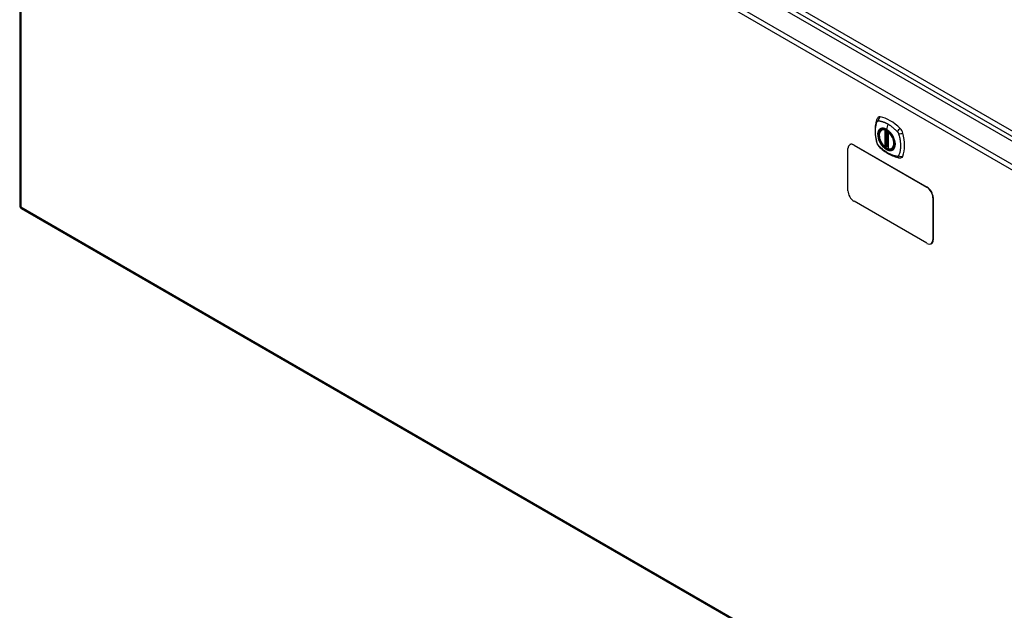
# Model space of a CAD drawing. Header units: inches. Extents: x 16 to 384, y 34 to 179.
# Tile 10 of 12: x 327 to 355, y 145 to 162. Entities that reach past the tile are written whole.
import ezdxf

# ---------------------------------------------------------------- set-up
doc = ezdxf.new("R2010")
doc.units = ezdxf.units.IN
doc.header["$MEASUREMENT"] = 0
doc.layers.add('Visible Edges(ANSI)', color=7, linetype='Continuous', lineweight=25)
doc.layers.add('Visible Tangent Edges(ANSI)', color=7, linetype='Continuous', lineweight=25)

msp = doc.modelspace()

# ---------------------------------------------------------------- linework, layer by layer
at = {"layer": 'Visible Edges(ANSI)'}
for p, q in [((327.516, 174.651), (378.148, 145.418)), ((326.827, 174.229), (326.827, 156.495)), ((351.907, 158.699), (351.917, 158.705)), ((352.101, 158.638), (352.101, 158.16)), ((350.986, 158.27), (350.982, 158.268)), ((351.107, 158.256), (353.228, 157.031)), ((351.111, 158.258), (353.233, 157.033)), ((352.033, 158.216), (352.019, 158.208)), ((352.047, 158.213), (352.045, 158.215)), ((352.101, 158.236), (352.061, 158.212)), ((350.93, 156.929), (350.93, 158.153)), ((352.22, 158.157), (352.23, 158.163)), ((353.228, 155.398), (351.107, 156.623)), ((353.405, 156.725), (353.405, 155.5)), ((353.409, 156.727), (353.409, 155.502)), ((326.876, 156.409), (377.509, 127.177)), ((353.358, 155.388), (353.353, 155.385))]:
    msp.add_line(p, q, dxfattribs=at)
at = {"layer": 'Visible Edges(ANSI)', "flags": 128}
for points in [[(351.811, 159.065), (351.798, 159.051), (351.787, 159.037), (351.779, 159.022), (351.773, 159.008)], [(351.773, 159.008), (351.765, 158.987), (351.759, 158.967), (351.753, 158.949), (351.749, 158.93), (351.744, 158.912), (351.74, 158.892), (351.733, 158.852), (351.727, 158.811), (351.723, 158.77), (351.721, 158.728), (351.72, 158.685), (351.721, 158.641), (351.723, 158.597), (351.727, 158.553), (351.733, 158.508), (351.739, 158.463), (351.748, 158.417), (351.758, 158.371), (351.763, 158.348), (351.766, 158.337), (351.77, 158.323)], [(352.005, 158.209), (351.991, 158.221), (351.978, 158.235), (351.964, 158.249), (351.951, 158.264), (351.939, 158.28), (351.927, 158.296), (351.916, 158.313), (351.905, 158.33), (351.895, 158.348), (351.886, 158.366), (351.877, 158.384), (351.869, 158.403), (351.862, 158.422), (351.856, 158.44), (351.851, 158.459), (351.846, 158.477), (351.843, 158.496), (351.84, 158.514), (351.839, 158.531), (351.838, 158.549), (351.839, 158.565), (351.84, 158.581), (351.842, 158.597), (351.846, 158.612), (351.85, 158.626), (351.855, 158.64), (351.861, 158.652), (351.869, 158.664), (351.877, 158.674), (351.886, 158.684), (351.896, 158.692), (351.907, 158.699)], [(352.159, 158.619), (352.178, 158.597), (352.196, 158.573), (352.213, 158.548), (352.228, 158.523), (352.242, 158.497), (352.255, 158.47), (352.267, 158.443), (352.277, 158.416)], [(351.77, 158.323), (351.774, 158.309), (351.779, 158.296), (351.785, 158.283), (351.792, 158.271), (351.799, 158.259), (351.807, 158.248), (351.816, 158.237), (351.825, 158.226)], [(351.825, 158.226), (351.835, 158.216), (351.844, 158.207), (351.862, 158.191), (351.896, 158.16), (351.931, 158.13), (351.967, 158.101), (352.003, 158.074), (352.04, 158.049), (352.077, 158.025), (352.114, 158.002), (352.152, 157.981), (352.19, 157.962), (352.228, 157.945), (352.266, 157.93), (352.304, 157.916), (352.342, 157.904), (352.38, 157.894), (352.399, 157.89), (352.41, 157.888), (352.421, 157.886)], [(352.045, 158.215), (352.043, 158.216), (352.039, 158.217), (352.036, 158.217), (352.033, 158.216)], [(352.22, 158.157), (352.208, 158.151), (352.195, 158.146), (352.182, 158.143), (352.168, 158.141), (352.154, 158.141), (352.14, 158.142), (352.125, 158.145), (352.11, 158.149)], [(352.421, 157.886), (352.436, 157.885), (352.453, 157.885), (352.47, 157.887), (352.488, 157.891)]]:
    msp.add_lwpolyline(points, dxfattribs=at)
at = {"layer": 'Visible Edges(ANSI)'}
for centre, radius, start, end in [((352.113, 158.638), 0.0118, 137.3656, 180), ((352.013, 158.218), 0.0118, 229.389, 300), ((352.055, 158.222), 0.0118, 232.1717, 300), ((352.113, 158.16), 0.0118, 180, 253.4446), ((326.926, 156.495), 0.099, 180, 240)]:
    msp.add_arc(centre, radius, start, end, dxfattribs=at)
for centre, major_axis, start_param, end_param in [((351.91, 158.919), (-0.089, 0.153), 5.825423, 6.408181), ((352.161, 157.922), (-0.64, 1.108), 5.170151, 5.825423), ((352.056, 158.424), (0.157, -0.273), 2.363977, 7.060801), ((352.412, 158.629), (0.089, -0.153), 1.113034, 2.028558), ((351.674, 158.765), (-0.64, 1.108), 3.599355, 4.254627), ((351.107, 158.051), (-0.125, 0.217), 5.497787, 7.068583), ((351.111, 158.054), (-0.125, 0.217), 5.497787, 6.283185), ((352.412, 158.05), (0.089, -0.153), 6.158189, 6.740947), ((353.228, 156.827), (0.125, -0.217), 0.785398, 2.356194), ((353.233, 156.829), (-0.125, 0.217), 3.926991, 5.497787), ((351.107, 156.827), (-0.125, 0.217), 0.785398, 2.356194), ((353.228, 155.602), (0.125, -0.217), 5.497787, 7.068583), ((353.233, 155.604), (0.125, -0.217), 0, 0.785398)]:
    msp.add_ellipse(centre, major_axis=major_axis, ratio=0.57735, start_param=start_param, end_param=end_param, dxfattribs=at)
msp.add_ellipse((352.052, 158.422), major_axis=(-0.16, 0.277), ratio=0.57735, dxfattribs=at)
at = {"layer": 'Visible Tangent Edges(ANSI)'}
for p, q in [((327.648, 174.873), (377.877, 145.873)), ((327.578, 174.752), (378.349, 145.439)), ((326.926, 174.31), (377.558, 145.077)), ((377.488, 144.956), (326.856, 174.189)), ((326.856, 174.189), (326.856, 156.455)), ((352.095, 158.868), (352.051, 158.713)), ((352.004, 158.691), (352.004, 158.213)), ((352.021, 158.691), (352.028, 158.695)), ((352.021, 158.213), (352.021, 158.691)), ((352.033, 158.693), (352.033, 158.22)), ((352.048, 158.22), (352.048, 158.685)), ((352.063, 158.218), (352.063, 158.677)), ((352.105, 158.155), (352.105, 158.633)), ((351.107, 158.256), (351.111, 158.258)), ((352.033, 158.22), (352.021, 158.213)), ((352.101, 158.24), (352.063, 158.218)), ((353.233, 157.033), (353.228, 157.031)), ((326.856, 156.455), (377.488, 127.222)), ((353.405, 156.725), (353.409, 156.727)), ((353.409, 155.502), (353.405, 155.5))]:
    msp.add_line(p, q, dxfattribs=at)
at = {"layer": 'Visible Tangent Edges(ANSI)', "flags": 128}
for points in [[(351.783, 158.308), (351.774, 158.341), (351.766, 158.371), (351.759, 158.401), (351.753, 158.43), (351.748, 158.459), (351.743, 158.488), (351.739, 158.517), (351.736, 158.546), (351.733, 158.574), (351.732, 158.602), (351.73, 158.63), (351.73, 158.657), (351.73, 158.684), (351.732, 158.71), (351.733, 158.736), (351.736, 158.761), (351.739, 158.786), (351.743, 158.81), (351.748, 158.833), (351.753, 158.856), (351.759, 158.878), (351.766, 158.9), (351.774, 158.921), (351.783, 158.943)], [(351.783, 158.943), (351.784, 158.944), (351.784, 158.944), (351.785, 158.945), (351.785, 158.946), (351.786, 158.947), (351.786, 158.948), (351.787, 158.948), (351.787, 158.949), (351.788, 158.95), (351.789, 158.951), (351.789, 158.951), (351.79, 158.952), (351.79, 158.953), (351.791, 158.953), (351.792, 158.954), (351.792, 158.955), (351.793, 158.955), (351.794, 158.956), (351.795, 158.956), (351.795, 158.957), (351.796, 158.957), (351.797, 158.958), (351.798, 158.958), (351.798, 158.959)], [(351.798, 158.959), (351.799, 158.959), (351.8, 158.96), (351.801, 158.96), (351.801, 158.96), (351.802, 158.961), (351.803, 158.961), (351.804, 158.961), (351.805, 158.962), (351.806, 158.962), (351.806, 158.962), (351.807, 158.962), (351.808, 158.963), (351.809, 158.963), (351.81, 158.963), (351.811, 158.963), (351.812, 158.963), (351.813, 158.963), (351.814, 158.964), (351.815, 158.964), (351.816, 158.964), (351.817, 158.964), (351.818, 158.964), (351.819, 158.964), (351.819, 158.964)], [(351.819, 158.964), (351.832, 158.963), (351.843, 158.961), (351.854, 158.959), (351.865, 158.957), (351.876, 158.955), (351.888, 158.952), (351.899, 158.95), (351.91, 158.947), (351.922, 158.943), (351.933, 158.94), (351.944, 158.936), (351.956, 158.933), (351.967, 158.928), (351.979, 158.924), (351.99, 158.92), (352.002, 158.915), (352.014, 158.91), (352.025, 158.905), (352.037, 158.899), (352.049, 158.893), (352.06, 158.887), (352.072, 158.881), (352.084, 158.875), (352.095, 158.868)], [(352.051, 158.713), (352.044, 158.717), (352.037, 158.72), (352.03, 158.724), (352.022, 158.727), (352.015, 158.73), (352.008, 158.733), (352.001, 158.736), (351.994, 158.738), (351.987, 158.74), (351.98, 158.742), (351.973, 158.743), (351.966, 158.745), (351.959, 158.746), (351.952, 158.746), (351.946, 158.747), (351.939, 158.747), (351.933, 158.747), (351.926, 158.746), (351.92, 158.746), (351.914, 158.745), (351.908, 158.743), (351.902, 158.742), (351.896, 158.74), (351.89, 158.738)], [(352.095, 158.868), (352.107, 158.861), (352.119, 158.854), (352.13, 158.847), (352.142, 158.84), (352.154, 158.832), (352.165, 158.824), (352.177, 158.816), (352.188, 158.807), (352.2, 158.799), (352.211, 158.79), (352.223, 158.781), (352.234, 158.772), (352.245, 158.763), (352.257, 158.753), (352.268, 158.743), (352.279, 158.734), (352.29, 158.724), (352.301, 158.713), (352.313, 158.703), (352.324, 158.693), (352.335, 158.682), (352.345, 158.671), (352.356, 158.661), (352.369, 158.646)], [(351.857, 158.719), (351.848, 158.711), (351.84, 158.702), (351.832, 158.692), (351.825, 158.681), (351.819, 158.669), (351.814, 158.657), (351.809, 158.644), (351.806, 158.63), (351.803, 158.615), (351.801, 158.599), (351.8, 158.583), (351.799, 158.567), (351.8, 158.55), (351.801, 158.532), (351.803, 158.514), (351.806, 158.496), (351.81, 158.478), (351.814, 158.459), (351.819, 158.44), (351.825, 158.422), (351.832, 158.403), (351.84, 158.384), (351.848, 158.366), (351.857, 158.347)], [(352.277, 158.416), (352.294, 158.347), (352.301, 158.282), (352.296, 158.223), (352.28, 158.174), (352.253, 158.136), (352.217, 158.111), (352.174, 158.1), (352.125, 158.104), (352.072, 158.123), (352.019, 158.156), (351.967, 158.2), (351.919, 158.255), (351.877, 158.317), (351.843, 158.384), (351.819, 158.453), (351.806, 158.521), (351.803, 158.584), (351.813, 158.64), (351.833, 158.685), (351.863, 158.718), (351.902, 158.738), (351.948, 158.743), (351.999, 158.733), (352.052, 158.709)], [(351.89, 158.738), (351.889, 158.738), (351.887, 158.737), (351.886, 158.736), (351.884, 158.736), (351.883, 158.735), (351.881, 158.734), (351.88, 158.734), (351.878, 158.733), (351.877, 158.732), (351.876, 158.731), (351.874, 158.731), (351.873, 158.73), (351.871, 158.729), (351.87, 158.728), (351.869, 158.727), (351.867, 158.726), (351.866, 158.726), (351.865, 158.725), (351.863, 158.724), (351.862, 158.723), (351.861, 158.722), (351.86, 158.721), (351.858, 158.72), (351.857, 158.719)], [(352.212, 158.552), (352.206, 158.561), (352.201, 158.569), (352.195, 158.578), (352.189, 158.586), (352.183, 158.594), (352.176, 158.602), (352.17, 158.61), (352.164, 158.617), (352.157, 158.625), (352.15, 158.632), (352.144, 158.639), (352.137, 158.646), (352.13, 158.652), (352.123, 158.659), (352.116, 158.665), (352.109, 158.671), (352.102, 158.677), (352.095, 158.683), (352.088, 158.689), (352.08, 158.694), (352.073, 158.699), (352.066, 158.704), (352.059, 158.708), (352.051, 158.713)], [(352.052, 158.709), (352.057, 158.706), (352.061, 158.703), (352.066, 158.701), (352.07, 158.698), (352.075, 158.694), (352.08, 158.691), (352.084, 158.688), (352.089, 158.685), (352.093, 158.681), (352.098, 158.677), (352.102, 158.674), (352.107, 158.67), (352.111, 158.666), (352.116, 158.662), (352.12, 158.658), (352.125, 158.654), (352.129, 158.65), (352.134, 158.646), (352.138, 158.642), (352.142, 158.637), (352.147, 158.633), (352.151, 158.628), (352.155, 158.624), (352.159, 158.619)], [(352.245, 158.495), (352.244, 158.497), (352.243, 158.5), (352.242, 158.502), (352.24, 158.504), (352.239, 158.507), (352.238, 158.509), (352.236, 158.512), (352.235, 158.514), (352.234, 158.517), (352.232, 158.519), (352.231, 158.521), (352.229, 158.524), (352.228, 158.526), (352.227, 158.529), (352.225, 158.531), (352.224, 158.533), (352.222, 158.536), (352.221, 158.538), (352.22, 158.541), (352.218, 158.543), (352.217, 158.545), (352.215, 158.548), (352.214, 158.55), (352.212, 158.552)], [(352.245, 158.123), (352.254, 158.131), (352.263, 158.14), (352.27, 158.15), (352.277, 158.161), (352.283, 158.173), (352.289, 158.185), (352.293, 158.199), (352.297, 158.213), (352.3, 158.227), (352.302, 158.243), (352.303, 158.259), (352.304, 158.275), (352.303, 158.293), (352.302, 158.31), (352.3, 158.328), (352.297, 158.346), (352.293, 158.364), (352.289, 158.383), (352.283, 158.402), (352.277, 158.42), (352.27, 158.439), (352.263, 158.458), (352.254, 158.476), (352.245, 158.495)], [(352.369, 158.646), (352.371, 158.644), (352.373, 158.642), (352.375, 158.64), (352.377, 158.637), (352.379, 158.635), (352.38, 158.632), (352.382, 158.63), (352.384, 158.627), (352.386, 158.625), (352.387, 158.622), (352.389, 158.62), (352.39, 158.617), (352.392, 158.614), (352.393, 158.612), (352.395, 158.609), (352.396, 158.606), (352.398, 158.603), (352.399, 158.601), (352.4, 158.598), (352.401, 158.595), (352.402, 158.592), (352.403, 158.589), (352.404, 158.586), (352.405, 158.584)], [(352.405, 158.584), (352.415, 158.551), (352.423, 158.521), (352.43, 158.491), (352.436, 158.462), (352.442, 158.433), (352.447, 158.404), (352.451, 158.375), (352.454, 158.346), (352.457, 158.318), (352.459, 158.29), (352.46, 158.263), (352.461, 158.235), (352.46, 158.209), (352.459, 158.182), (352.457, 158.157), (352.454, 158.131), (352.451, 158.107), (352.446, 158.083), (352.442, 158.059), (352.436, 158.036), (352.43, 158.014), (352.423, 157.992), (352.415, 157.971), (352.405, 157.949)], [(351.819, 158.245), (351.818, 158.248), (351.816, 158.25), (351.814, 158.252), (351.812, 158.255), (351.81, 158.257), (351.808, 158.259), (351.807, 158.262), (351.805, 158.265), (351.803, 158.267), (351.801, 158.27), (351.8, 158.272), (351.798, 158.275), (351.797, 158.278), (351.795, 158.28), (351.794, 158.283), (351.792, 158.286), (351.791, 158.289), (351.79, 158.291), (351.789, 158.294), (351.787, 158.297), (351.786, 158.3), (351.785, 158.303), (351.784, 158.305), (351.783, 158.308)], [(352.369, 157.928), (352.345, 157.931), (352.324, 157.935), (352.301, 157.94), (352.279, 157.946), (352.257, 157.952), (352.234, 157.96), (352.211, 157.968), (352.188, 157.978), (352.165, 157.988), (352.142, 157.999), (352.119, 158.012), (352.095, 158.025), (352.072, 158.039), (352.049, 158.053), (352.025, 158.069), (352.002, 158.085), (351.979, 158.102), (351.956, 158.12), (351.933, 158.139), (351.91, 158.159), (351.888, 158.179), (351.865, 158.199), (351.843, 158.22), (351.819, 158.245)], [(351.857, 158.347), (351.858, 158.345), (351.86, 158.342), (351.861, 158.34), (351.862, 158.337), (351.863, 158.335), (351.865, 158.333), (351.866, 158.33), (351.867, 158.328), (351.869, 158.325), (351.87, 158.323), (351.871, 158.32), (351.873, 158.318), (351.874, 158.316), (351.876, 158.313), (351.877, 158.311), (351.878, 158.308), (351.88, 158.306), (351.881, 158.304), (351.883, 158.301), (351.884, 158.299), (351.886, 158.297), (351.887, 158.294), (351.889, 158.292), (351.89, 158.29)], [(351.89, 158.29), (351.902, 158.273), (351.914, 158.256), (351.926, 158.24), (351.939, 158.225), (351.952, 158.21), (351.966, 158.196), (351.98, 158.183), (351.994, 158.171), (352.008, 158.159), (352.022, 158.148), (352.037, 158.139), (352.052, 158.13), (352.066, 158.122), (352.081, 158.115), (352.095, 158.109), (352.109, 158.104), (352.123, 158.1), (352.137, 158.098), (352.151, 158.096), (352.164, 158.095), (352.177, 158.096), (352.189, 158.097), (352.201, 158.1), (352.212, 158.104)], [(352.033, 158.22), (352.033, 158.22), (352.033, 158.219), (352.033, 158.219), (352.033, 158.219), (352.033, 158.219), (352.033, 158.219), (352.033, 158.219), (352.033, 158.219), (352.033, 158.219), (352.033, 158.219), (352.033, 158.219), (352.032, 158.219), (352.032, 158.219), (352.032, 158.219), (352.032, 158.219), (352.032, 158.218), (352.032, 158.218), (352.032, 158.218), (352.032, 158.218), (352.032, 158.218), (352.032, 158.218), (352.032, 158.218), (352.032, 158.218), (352.032, 158.218)], [(352.032, 158.218), (352.032, 158.218), (352.032, 158.218), (352.032, 158.217), (352.032, 158.217), (352.032, 158.217), (352.032, 158.217), (352.032, 158.217), (352.032, 158.217), (352.032, 158.216), (352.032, 158.216), (352.032, 158.216), (352.032, 158.216), (352.032, 158.216), (352.032, 158.216), (352.032, 158.216), (352.032, 158.216), (352.032, 158.216), (352.032, 158.216), (352.032, 158.216), (352.032, 158.216), (352.032, 158.216), (352.032, 158.216), (352.032, 158.216), (352.032, 158.216)], [(352.032, 158.216), (352.032, 158.216), (352.032, 158.216), (352.032, 158.216), (352.032, 158.216), (352.032, 158.216), (352.032, 158.216), (352.032, 158.216), (352.032, 158.216), (352.032, 158.216), (352.032, 158.216), (352.032, 158.216), (352.032, 158.216), (352.033, 158.216), (352.033, 158.216), (352.033, 158.216), (352.033, 158.216), (352.033, 158.216), (352.033, 158.216), (352.033, 158.216), (352.033, 158.216), (352.033, 158.216), (352.033, 158.216), (352.033, 158.216), (352.033, 158.216)], [(352.045, 158.215), (352.046, 158.215), (352.046, 158.215), (352.046, 158.215), (352.046, 158.215), (352.046, 158.214), (352.046, 158.214), (352.046, 158.214), (352.046, 158.214), (352.046, 158.214), (352.046, 158.214), (352.046, 158.214), (352.046, 158.214), (352.046, 158.214), (352.046, 158.214), (352.046, 158.214), (352.046, 158.214), (352.046, 158.214), (352.046, 158.214), (352.046, 158.214), (352.047, 158.214), (352.047, 158.214), (352.047, 158.214), (352.047, 158.214), (352.047, 158.214)], [(352.047, 158.214), (352.047, 158.214), (352.047, 158.214), (352.047, 158.214), (352.047, 158.214), (352.047, 158.214), (352.047, 158.214), (352.047, 158.214), (352.047, 158.215), (352.047, 158.215), (352.047, 158.215), (352.047, 158.215), (352.047, 158.215), (352.047, 158.215), (352.047, 158.215), (352.047, 158.215), (352.047, 158.216), (352.047, 158.216), (352.047, 158.216), (352.047, 158.216), (352.047, 158.216), (352.048, 158.216), (352.048, 158.217), (352.048, 158.217), (352.048, 158.217)], [(352.048, 158.217), (352.048, 158.217), (352.048, 158.217), (352.048, 158.217), (352.048, 158.218), (352.048, 158.218), (352.048, 158.218), (352.048, 158.218), (352.048, 158.218), (352.048, 158.218), (352.048, 158.218), (352.048, 158.218), (352.048, 158.219), (352.048, 158.219), (352.048, 158.219), (352.048, 158.219), (352.048, 158.219), (352.048, 158.219), (352.048, 158.219), (352.048, 158.22), (352.048, 158.22), (352.048, 158.22), (352.048, 158.22), (352.048, 158.22), (352.048, 158.22)], [(352.212, 158.104), (352.214, 158.104), (352.215, 158.105), (352.217, 158.106), (352.218, 158.106), (352.22, 158.107), (352.221, 158.108), (352.222, 158.108), (352.224, 158.109), (352.225, 158.11), (352.227, 158.111), (352.228, 158.111), (352.229, 158.112), (352.231, 158.113), (352.232, 158.114), (352.234, 158.115), (352.235, 158.115), (352.236, 158.116), (352.238, 158.117), (352.239, 158.118), (352.24, 158.119), (352.242, 158.12), (352.243, 158.121), (352.244, 158.122), (352.245, 158.123)], [(352.405, 157.949), (352.404, 157.947), (352.403, 157.946), (352.402, 157.944), (352.401, 157.943), (352.4, 157.941), (352.399, 157.94), (352.398, 157.938), (352.396, 157.937), (352.395, 157.936), (352.394, 157.935), (352.392, 157.934), (352.391, 157.933), (352.389, 157.932), (352.387, 157.931), (352.386, 157.931), (352.384, 157.93), (352.382, 157.93), (352.38, 157.929), (352.379, 157.929), (352.377, 157.928), (352.375, 157.928), (352.373, 157.928), (352.371, 157.928), (352.369, 157.928)]]:
    msp.add_lwpolyline(points, dxfattribs=at)
at = {"layer": 'Visible Tangent Edges(ANSI)'}
for centre, major_axis, ratio, start_param, end_param in [((351.91, 158.982), (0.027, 0.115), 0.753705, 0.761071, 1.898341), ((351.883, 158.966), (-0.11, 0.042), 0.704518, 0, 0.765179), ((352.055, 158.423), (-0.173, 0.3), 0.57735, 5.055237, 10.652726), ((352.055, 158.423), (-0.151, 0.261), 0.57735, 5.735752, 8.401415), ((352.063, 158.428), (-0.156, 0.271), 0.57735, 6.166197, 6.283185), ((352.013, 158.696), (-0.0034, -0.0113), 0.697177, 4.264021, 5.346931), ((352.013, 158.696), (-0.0118, 0), 0.57735, 0.785398, 2.356194), ((352.013, 158.696), (0.0059, -0.0102), 0.57735, 0.785398, 1.517295), ((352.055, 158.713), (-0.00246, -0.00426), 0.57735, 5.126896, 6.141288), ((352.113, 158.638), (-0.0118, 0), 0.57735, 0, 0.785398), ((352.113, 158.638), (0.00769, 0.00897), 0.424984, 1.537927, 2.449935), ((352.055, 158.423), (0.151, -0.261), 0.57735, 5.735752, 8.401415), ((352.439, 158.676), (0.0787, 0.088), 0.341266, 1.05898, 2.19625), ((352.466, 158.63), (0.116, 0.024), 0.341266, 4.086935, 5.224206), ((351.883, 158.355), (-0.114, -0.032), 0.390453, 0, 0.392125), ((351.91, 158.309), (-0.0849, -0.0822), 0.390453, 5.89106, 6.283185), ((352.013, 158.218), (0.0118, 0), 0.57735, 3.926991, 5.497787), ((352.013, 158.218), (-0.00769, -0.00897), 0.424984, 5.591528, 6.283185), ((352.013, 158.218), (0.0059, -0.0102), 0.57735, 0, 0.785398), ((352.041, 158.212), (-0.0116, 0.0022), 0.653911, 4.189362, 5.615943), ((352.039, 158.206), (-0.0092, 0.00741), 0.983841, 4.634609, 5.950564), ((352.041, 158.215), (-0.0118, 0), 0.57735, 4.088863, 5.497787), ((352.055, 158.222), (-0.00724, -0.00933), 0.470841, 6.079443, 6.283185), ((352.055, 158.222), (0.0118, 0), 0.57735, 4.073452, 5.497787), ((352.055, 158.222), (0.0059, -0.0102), 0.57735, 0, 0.785398), ((352.113, 158.16), (-0.0118, 0), 0.57735, 0, 0.785398), ((352.113, 158.16), (-0.0034, -0.0113), 0.697177, 5.346931, 6.283185), ((352.063, 158.428), (0.156, -0.271), 0.57735, 0, 0.116988), ((352.439, 158.003), (-0.019, -0.117), 0.704518, 5.518007, 6.283185), ((352.466, 158.018), (0.113, -0.035), 0.753705, 4.384844, 5.522115), ((326.926, 156.495), (-0.099, 0), 0.57735, 0, 0.785398), ((326.926, 156.495), (-0.0495, -0.0857), 0.57735, 5.497787, 6.283185)]:
    msp.add_ellipse(centre, major_axis=major_axis, ratio=ratio, start_param=start_param, end_param=end_param, dxfattribs=at)
for centre, major_axis in [((352.056, 158.424), (0.171, -0.296)), ((352.053, 158.422), (-0.163, 0.282)), ((352.052, 158.422), (0.162, -0.281))]:
    msp.add_ellipse(centre, major_axis=major_axis, ratio=0.57735, dxfattribs=at)

doc.saveas('drawing.dxf')
